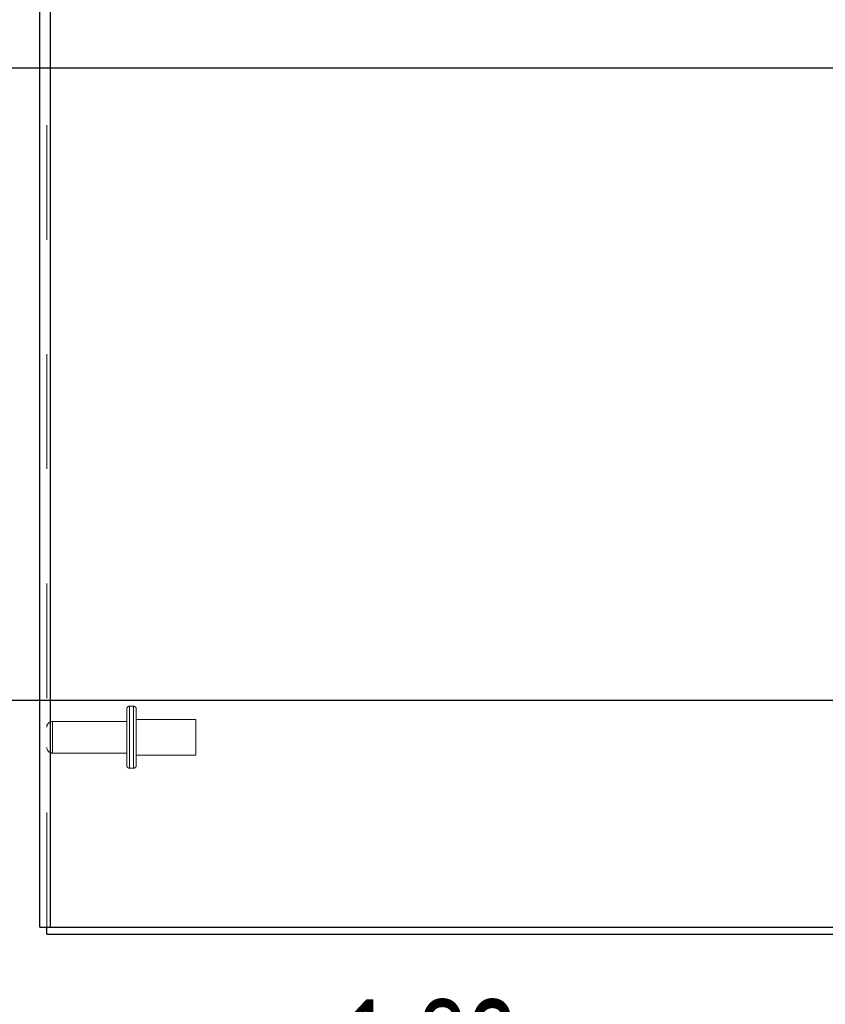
# Model space of a CAD drawing. Header units: inches. Extents: x 0.2 to 10.8, y 0.2 to 8.2.
# Tile 22 of 127: x 1 to 1.7, y 2.9 to 3.8. Entities that reach past the tile are written whole.
import ezdxf

# ---------------------------------------------------------------- set-up
doc = ezdxf.new("R2010")
doc.units = ezdxf.units.IN
doc.header["$MEASUREMENT"] = 0
doc.linetypes.add('HIDDEN', pattern=[0.075, 0.05, -0.025])
doc.layers.add('DIMENSIONS', color=140, linetype='Continuous')
doc.styles.add('SLDTEXTSTYLE0', font='TXT', dxfattribs={"width": 0.7})
doc.dimstyles.new('SLDDIMSTYLE1', dxfattribs={"dimtxt": 0.084961, "dimasz": 0.13, "dimexe": 0, "dimexo": 0.0625, "dimgap": 0.02124, "dimtad": 0, "dimtih": 1, "dimtoh": 1, "dimlfac": 12, "dimrnd": 1e-09, "dimzin": 12, "dimdsep": 46, "dimtxsty": 'SLDTEXTSTYLE0', "dimsah": 1, "dimcen": 0.09, "dimadec": 0, "dimazin": 3, "dimtfac": 1, "dimtmove": 0, "dimatfit": 0, "dimfxl": 0, "dimfrac": 2, "dimtolj": 1, "dimtzin": 12, "dimarcsym": 0})

# ---------------------------------------------------------------- blocks, each defined once
blk = doc.blocks.new('_D_5')
at = {"layer": 'DIMENSIONS'}
for p, q in [((0.88787, 3.1968), (0.88787, 3.4468)), ((1.85025, 3.1968), (0.76287, 3.1968)), ((0.95346, 2.99305), (0.76287, 2.99305)), ((0.88787, 2.70527), (0.88787, 2.99305)), ((0.36591, 2.70527), (0.33738, 2.70527)), ((0.33738, 2.70527), (0.33738, 2.57024)), ((0.61838, 2.70527), (0.64691, 2.70527)), ((0.64691, 2.70527), (0.64691, 2.57024)), ((0.77155, 2.70527), (0.88787, 2.70527)), ((0.33738, 2.57024), (0.36591, 2.57024)), ((0.64691, 2.57024), (0.61838, 2.57024))]:
    blk.add_line(p, q, dxfattribs=at)
for points in [[(0.88787, 3.1968), (0.90787, 3.3268), (0.86787, 3.3268)], [(0.88787, 2.99305), (0.86787, 2.86305), (0.90787, 2.86305)]]:
    blk.add_solid(points, dxfattribs=at)
at = {"layer": 'DIMENSIONS', "char_height": 0.083333, "attachment_point": 1, "style": 'SLDTEXTSTYLE0'}
for s, insert in [('2.45', (0.36591, 2.83171)), ('62.1', (0.36591, 2.67766))]:
    blk.add_mtext(s, dxfattribs=dict(at, insert=insert))
blk = doc.blocks.new('_D_6')
at = {"layer": 'DIMENSIONS'}
for p, q in [((0.50311, 3.74864), (0.50311, 3.99864)), ((1.85025, 3.74864), (0.37811, 3.74864)), ((0.34153, 3.47495), (0.313, 3.47495)), ((0.313, 3.47495), (0.313, 3.33992)), ((0.66468, 3.47495), (0.69321, 3.47495)), ((0.69321, 3.47495), (0.69321, 3.33992)), ((0.313, 3.33992), (0.34153, 3.33992)), ((0.69321, 3.33992), (0.66468, 3.33992)), ((1.85025, 3.1968), (0.37811, 3.1968)), ((0.50311, 3.1968), (0.50311, 2.9468))]:
    blk.add_line(p, q, dxfattribs=at)
for points in [[(0.50311, 3.74864), (0.52311, 3.87864), (0.48311, 3.87864)], [(0.50311, 3.1968), (0.48311, 3.0668), (0.52311, 3.0668)]]:
    blk.add_solid(points, dxfattribs=at)
at = {"layer": 'DIMENSIONS', "char_height": 0.083333, "attachment_point": 1, "style": 'SLDTEXTSTYLE0'}
for s, insert in [('6.62', (0.37687, 3.60139)), ('168.2', (0.34153, 3.44734))]:
    blk.add_mtext(s, dxfattribs=dict(at, insert=insert))
blk = doc.blocks.new('_D_7')
at = {"layer": 'DIMENSIONS'}
for p, q in [((0.37215, 4.21944), (0.34362, 4.21944)), ((0.34362, 4.21944), (0.34362, 4.08441)), ((0.62462, 4.21944), (0.65315, 4.21944)), ((0.65315, 4.21944), (0.65315, 4.08441)), ((0.77779, 4.21944), (0.88787, 4.21944)), ((0.88787, 4.21944), (0.88787, 3.94105)), ((0.34362, 4.08441), (0.37215, 4.08441)), ((0.65315, 4.08441), (0.62462, 4.08441)), ((1.85025, 3.94105), (0.76287, 3.94105)), ((1.85025, 3.74864), (0.76287, 3.74864)), ((0.88787, 3.74864), (0.88787, 3.49864))]:
    blk.add_line(p, q, dxfattribs=at)
for points in [[(0.88787, 3.94105), (0.90787, 4.07105), (0.86787, 4.07105)], [(0.88787, 3.74864), (0.86787, 3.61864), (0.90787, 3.61864)]]:
    blk.add_solid(points, dxfattribs=at)
at = {"layer": 'DIMENSIONS', "char_height": 0.083333, "attachment_point": 1, "style": 'SLDTEXTSTYLE0'}
for s, insert in [('2.31', (0.37215, 4.34588)), ('58.6', (0.37215, 4.19183))]:
    blk.add_mtext(s, dxfattribs=dict(at, insert=insert))
blk = doc.blocks.new('_D_12')
at = {"layer": 'DIMENSIONS'}
for p, q in [((1.84563, 3.07353), (1.84563, 2.6845)), ((1.99746, 2.94905), (1.99746, 2.6845)), ((1.26214, 2.8095), (1.23361, 2.8095)), ((1.23361, 2.8095), (1.23361, 2.67447)), ((1.51461, 2.8095), (1.54314, 2.8095)), ((1.54314, 2.8095), (1.54314, 2.67447)), ((1.84563, 2.8095), (1.62974, 2.8095)), ((1.99746, 2.8095), (2.24746, 2.8095)), ((1.23361, 2.67447), (1.26214, 2.67447)), ((1.54314, 2.67447), (1.51461, 2.67447))]:
    blk.add_line(p, q, dxfattribs=at)
for points in [[(1.84563, 2.8095), (1.71563, 2.8295), (1.71563, 2.7895)], [(1.99746, 2.8095), (2.12746, 2.7895), (2.12746, 2.8295)]]:
    blk.add_solid(points, dxfattribs=at)
at = {"layer": 'DIMENSIONS', "char_height": 0.083333, "attachment_point": 1, "style": 'SLDTEXTSTYLE0'}
for s, insert in [('1.82', (1.26214, 2.93594)), ('46.3', (1.26214, 2.78189))]:
    blk.add_mtext(s, dxfattribs=dict(at, insert=insert))

msp = doc.modelspace()

# ---------------------------------------------------------------- linework, layer by layer
at = {"color": 7, "linetype": 'Continuous', "lineweight": 25}
for p, q in [((0.9974615, 2.999053), (0.9974615, 5.8956702)), ((1.0064615, 5.8939013), (1.0064615, 2.999053)), ((0.9974615, 2.999053), (1.0064615, 2.999053)), ((1.0034615, 2.993053), (1.0034615, 2.999053)), ((1.0064615, 2.999053), (1.9693855, 2.999053)), ((1.0034615, 2.993053), (1.9693888, 2.993053))]:
    msp.add_line(p, q, dxfattribs=at)
at = {"color": 7, "linetype": 'HIDDEN', "lineweight": 18}
for p, q in [((1.0034615, 2.999053), (1.0034615, 5.8956702)), ((1.0064615, 5.8939013), (1.0064615, 2.999053)), ((1.0732115, 3.1402196), (1.0732115, 3.1893863)), ((1.0790448, 3.1918863), (1.0757115, 3.1918863)), ((1.0757115, 3.1917379), (1.0757115, 3.137868)), ((1.0757115, 3.1917379), (1.0757115, 3.137868)), ((1.0790448, 3.1917379), (1.0790448, 3.137868)), ((1.0790448, 3.1917379), (1.0790448, 3.137868)), ((1.0815448, 3.1402196), (1.0815448, 3.1893863)), ((1.1336281, 3.180428), (1.0815448, 3.180428)), ((1.1336281, 3.149178), (1.1336281, 3.180428)), ((1.0732115, 3.1786363), (1.0084615, 3.1786363)), ((1.0084615, 3.1785976), (1.0084615, 3.1510083)), ((1.0084615, 3.1785976), (1.0084615, 3.1510083)), ((1.0084615, 3.1509696), (1.0732115, 3.1509696)), ((1.0815448, 3.149178), (1.1336281, 3.149178)), ((1.0757115, 3.1377196), (1.0790448, 3.1377196))]:
    msp.add_line(p, q, dxfattribs=at)
for centre, radius, start, end in [((1.0757115, 3.1893863), 0.0025, 90, 180), ((1.0790448, 3.1893863), 0.0025, 0, 90), ((1.0084615, 3.1736363), 0.005, 90, 180), ((1.0084615, 3.1559696), 0.005, 180, 270), ((1.0757115, 3.1402196), 0.0025, 180, 270), ((1.0790448, 3.1402196), 0.0025, 270, 0)]:
    msp.add_arc(centre, radius, start, end, dxfattribs=at)

# ---------------------------------------------------------------- dimensions: what is measured, and where the dimension line sits
at = {"layer": 'DIMENSIONS'}
for base, p1, p2, angle, picture, middle in [((0.8878699, 3.941053), (1.9002531, 3.7486363), (1.9002531, 3.941053), 90, '_D_7', (0.8878699, 4.2194385)), ((0.5031088, 3.7486363), (1.9002531, 3.196803), (1.9002531, 3.7486363), 90, '_D_6', (0.5031088, 3.4749498)), ((0.8878698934, 2.9930529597), (1.9002531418, 3.1968029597), (1.0034614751, 2.9930529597), 90, '_D_5', (0.8878698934, 2.7052666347)), ((1.8456281, 2.8095007), (1.9974615, 2.999053), (1.8456281, 3.1235321), 0, '_D_12', (1.3883768, 2.8095007))]:
    dim = msp.add_linear_dim(base=base, p1=p1, p2=p2, angle=angle, dimstyle='SLDDIMSTYLE1', dxfattribs=at)
    dim.commit()
    dim.dimension.update_dxf_attribs({"geometry": picture, "text_midpoint": middle, "dimtype": 160})

doc.saveas('drawing.dxf')
